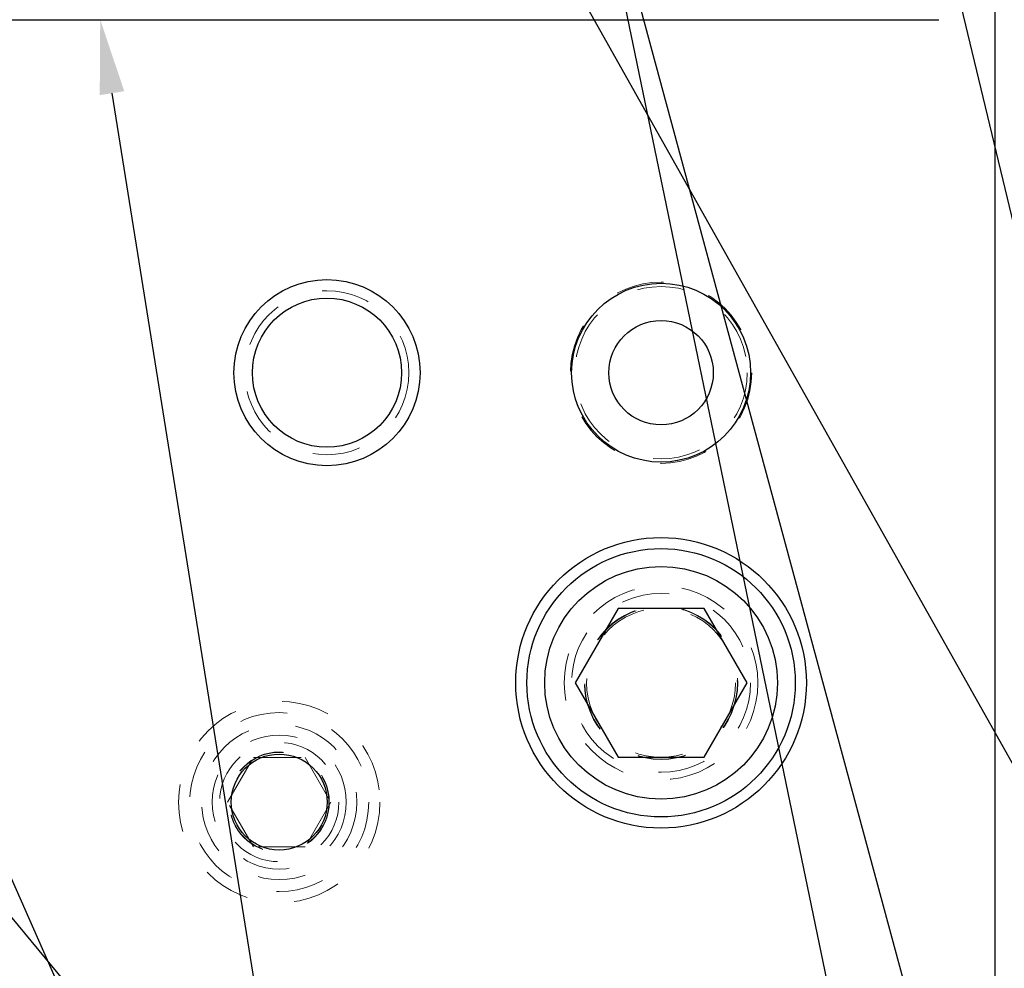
# Model space of a CAD drawing. Header units: inches. Extents: x 1880 to 2363, y -453 to -54.
# Tile 249 of 256: x 2044.14 to 2046.2, y -423.38 to -421.4. Entities that reach past the tile are written whole.
import ezdxf

# ---------------------------------------------------------------- set-up
doc = ezdxf.new("R2010")
doc.units = ezdxf.units.IN
doc.header["$LTSCALE"] = 0.5
doc.header["$MEASUREMENT"] = 0
doc.linetypes.add('HIDDEN', pattern=[0.225, 0.15, -0.075])
for name, color, linetype in [('DIE-M-S', 8, 'Continuous'), ('DIE-M-S3', 8, 'Continuous'), ('DSS-M-S', 53, 'Continuous'), ('RAI-M-S', 8, 'Continuous'), ('SID-M-S', 105, 'Continuous'), ('SVD-M-S', 8, 'Continuous')]:
    doc.layers.add(name, color=color, linetype=linetype)

msp = doc.modelspace()

# ---------------------------------------------------------------- linework, layer by layer
at = {"layer": 'DIE-M-S', "linetype": 'Continuous', "lineweight": 25}
msp.add_line((2046.18179, -423.48517), (2046.18179, -420.86352), dxfattribs=at)
for centre, radius in [((2044.78179, -422.13517), 0.195), ((2045.48179, -422.13517), 0.1875), ((2044.78179, -422.13517), 0.15625), ((2045.48179, -422.78517), 0.3045), ((2044.68179, -423.03517), 0.1005)]:
    msp.add_circle(centre, radius, dxfattribs=at)
at = {"layer": 'DIE-M-S', "linetype": 'HIDDEN', "lineweight": 18}
msp.add_circle((2045.48179, -422.78517), 0.203, dxfattribs=at)
at = {"layer": 'DIE-M-S3', "linetype": 'HIDDEN', "lineweight": 18}
for centre, radius in [((2045.48179, -422.13517), 0.19), ((2044.78179, -422.13517), 0.17187), ((2044.68179, -423.03517), 0.211), ((2044.68179, -423.03517), 0.1405)]:
    msp.add_circle(centre, radius, dxfattribs=at)
at = {"layer": 'DSS-M-S', "linetype": 'HIDDEN', "lineweight": 18}
msp.add_circle((2045.48179, -422.78517), 0.15625, dxfattribs=at)
at = {"layer": 'RAI-M-S', "linetype": 'Continuous', "lineweight": 25}
msp.add_line((2042.54979, -421.39527), (2046.06379, -421.39527), dxfattribs=at)
at = {"layer": 'SID-M-S'}
for p, q in [((2036.43966, -414.02978), (2048.11194, -428.08227)), ((2042.65822, -416.62116), (2049.08825, -428.06218)), ((2042.6488, -419.86774), (2046.26833, -428.05379)), ((2045.33837, -421.03794), (2046.78611, -428.04111)), ((2045.34753, -421.03575), (2047.24352, -428.04385)), ((2046.04822, -421.10949), (2047.7132, -428.04247)), ((2044.33143, -421.54931), (2045.36953, -428.03951))]:
    msp.add_line(p, q, dxfattribs=at)
msp.add_solid([(2044.30576, -421.55342), (2044.30679, -421.39527), (2044.30576, -421.55342), (2044.3571, -421.5452)], dxfattribs=at)
at = {"layer": 'SVD-M-S', "linetype": 'Continuous', "lineweight": 25}
for p, q in [((2045.39173, -422.62917), (2045.30166, -422.78517)), ((2045.57186, -422.62917), (2045.39173, -422.62917)), ((2045.66193, -422.78517), (2045.57186, -422.62917)), ((2045.30166, -422.78517), (2045.39173, -422.94117)), ((2045.57186, -422.94117), (2045.66193, -422.78517)), ((2045.39173, -422.94117), (2045.57186, -422.94117))]:
    msp.add_line(p, q, dxfattribs=at)
at = {"layer": 'SVD-M-S', "linetype": 'HIDDEN', "lineweight": 18}
for p, q in [((2044.57354, -423.03517), (2044.62767, -422.94142)), ((2044.62767, -422.94142), (2044.73592, -422.94142)), ((2044.73592, -422.94142), (2044.79005, -423.03517)), ((2044.62767, -423.12892), (2044.57354, -423.03517)), ((2044.79005, -423.03517), (2044.73592, -423.12892)), ((2044.73592, -423.12892), (2044.62767, -423.12892))]:
    msp.add_line(p, q, dxfattribs=at)
for centre, radius in [((2045.48179, -422.13517), 0.1805), ((2045.48179, -422.78517), 0.1875), ((2045.48179, -422.78517), 0.16072), ((2045.48179, -422.78517), 0.16045), ((2045.48179, -422.78517), 0.15993), ((2044.68179, -423.03517), 0.1875), ((2044.68179, -423.03517), 0.1625), ((2044.68179, -423.03517), 0.125), ((2044.68179, -423.03517), 0.10497), ((2044.68179, -423.03517), 0.1047), ((2044.68179, -423.03517), 0.10418)]:
    msp.add_circle(centre, radius, dxfattribs=at)
at = {"layer": 'SVD-M-S', "linetype": 'Continuous', "lineweight": 25}
for centre, radius in [((2045.48179, -422.13517), 0.1095), ((2045.48179, -422.78517), 0.28125), ((2045.48179, -422.78517), 0.24375)]:
    msp.add_circle(centre, radius, dxfattribs=at)

doc.saveas('drawing.dxf')
